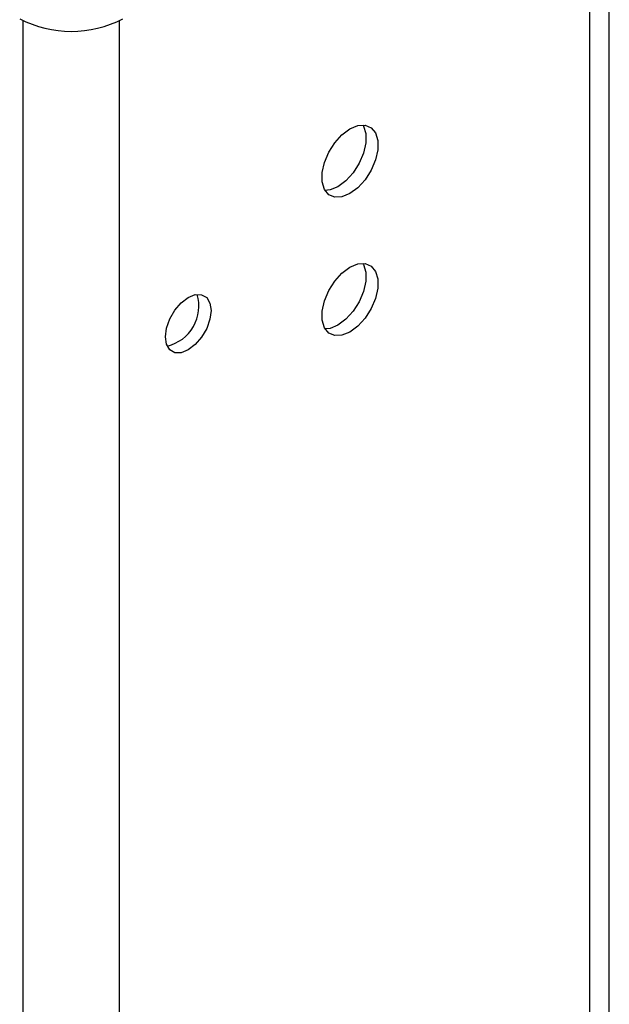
# Model space of a CAD drawing. Header units: inches. Extents: x 3.1 to 13.2, y 2.2 to 9.4.
# Tile 9 of 11: x 12.1 to 12.6, y 5.8 to 6.7. Entities that reach past the tile are written whole.
import ezdxf

# ---------------------------------------------------------------- set-up
doc = ezdxf.new("R2010")
doc.units = ezdxf.units.IN
doc.header["$MEASUREMENT"] = 0

msp = doc.modelspace()

# ---------------------------------------------------------------- linework, layer by layer
at = {"color": 7, "linetype": 'Continuous', "lineweight": 25}
msp.add_line((12.61594, 5.48797), (12.61594, 6.99207), dxfattribs=at)
at = {"color": 8, "linetype": 'Continuous', "lineweight": 25}
for p, q in [((12.59763, 6.97587), (12.59763, 5.46246)), ((12.07826, 5.21366), (12.07826, 6.72719)), ((12.16665, 5.21366), (12.16665, 6.72719))]:
    msp.add_line(p, q, dxfattribs=at)
at = {"color": 7, "linetype": 'Continuous', "lineweight": 25, "flags": 128}
for points in [[(12.37799, 6.62794), (12.38525, 6.63092), (12.39191, 6.63125), (12.39745, 6.62891), (12.40141, 6.62408), (12.40348, 6.61715), (12.40348, 6.60868), (12.40141, 6.59937), (12.39745, 6.58996), (12.39191, 6.58122), (12.38525, 6.57386), (12.37799, 6.56846), (12.37074, 6.56548), (12.36407, 6.56515), (12.35853, 6.56749), (12.35457, 6.57233), (12.3525, 6.57925), (12.3525, 6.58772), (12.35457, 6.59703), (12.35853, 6.60644), (12.36407, 6.61518), (12.37074, 6.62254), (12.37799, 6.62794)], [(12.38987, 6.63144), (12.39045, 6.6304), (12.39252, 6.62347), (12.39252, 6.61501), (12.39045, 6.6057), (12.38649, 6.59629), (12.38095, 6.58755), (12.37429, 6.58018), (12.36703, 6.57479), (12.35978, 6.57181), (12.35515, 6.57129)], [(12.37799, 6.50095), (12.38525, 6.50394), (12.39191, 6.50427), (12.39745, 6.50193), (12.40141, 6.49709), (12.40348, 6.49016), (12.40348, 6.4817), (12.40141, 6.47239), (12.39745, 6.46298), (12.39191, 6.45424), (12.38525, 6.44688), (12.37799, 6.44148), (12.37074, 6.4385), (12.36407, 6.43817), (12.35853, 6.44051), (12.35457, 6.44534), (12.3525, 6.45227), (12.3525, 6.46074), (12.35457, 6.47005), (12.35853, 6.47946), (12.36407, 6.4882), (12.37074, 6.49556), (12.37799, 6.50095)], [(12.38987, 6.50446), (12.39045, 6.50342), (12.39252, 6.49649), (12.39252, 6.48803), (12.39045, 6.47872), (12.38649, 6.46931), (12.38095, 6.46057), (12.37429, 6.4532), (12.36703, 6.44781), (12.35978, 6.44483), (12.35515, 6.44431)], [(12.22976, 6.47325), (12.23621, 6.47579), (12.24203, 6.47573), (12.24665, 6.47306), (12.24962, 6.46805), (12.25064, 6.46119), (12.24962, 6.45315), (12.24665, 6.44471), (12.24203, 6.43671), (12.23621, 6.42993), (12.22976, 6.42502), (12.22331, 6.42248), (12.21749, 6.42254), (12.21287, 6.42521), (12.20991, 6.43022), (12.20888, 6.43708), (12.20991, 6.44512), (12.21287, 6.45356), (12.21749, 6.46156), (12.22331, 6.46834), (12.22976, 6.47325)]]:
    msp.add_lwpolyline(points, dxfattribs=at)
at = {"color": 7, "linetype": 'Continuous', "lineweight": 25}
for centre, radius, start, end in [((12.12245, 6.82022), 0.10287, 242.60967, 297.39033), ((12.2015, 6.46545), 0.03799, 283.81187, 16.19351)]:
    msp.add_arc(centre, radius, start, end, dxfattribs=at)

doc.saveas('drawing.dxf')
